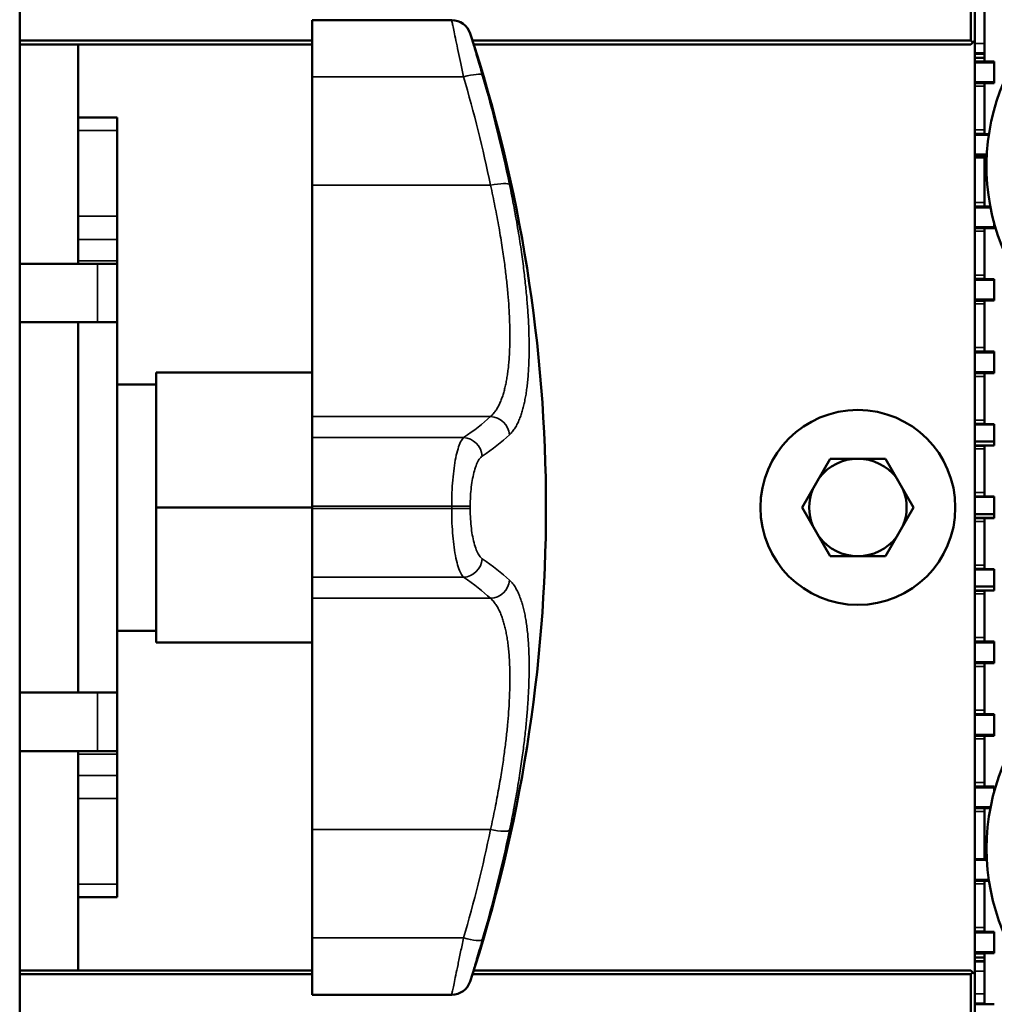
# Model space of a CAD drawing. Header units: millimetres. Extents: x 75 to 4764, y 75 to 3163.
# Tile 57 of 198: x 2330 to 2380, y 998 to 1048. Entities that reach past the tile are written whole.
import ezdxf

# ---------------------------------------------------------------- set-up
doc = ezdxf.new("R2010")
doc.units = ezdxf.units.MM
doc.header["$LTSCALE"] = 15
doc.layers.add('Visible (ISO)', color=7, linetype='Continuous', lineweight=50)
doc.layers.add('Visible Narrow (ISO)', color=7, linetype='Continuous', lineweight=35)

msp = doc.modelspace()

# ---------------------------------------------------------------- linework, layer by layer
at = {"layer": 'Visible (ISO)'}
for p, q in [((2330.475, 1115.633), (2330.475, 930.633)), ((2379.275, 1047.083), (2379.275, 1059.683)), ((2379.475, 1047.083), (2379.475, 1059.683)), ((2379.975, 1046.009), (2379.975, 1048.624)), ((2345.475, 1048.133), (2345.475, 1045.219)), ((2345.475, 1048.133), (2345.475, 1048.133)), ((2352.637, 1048.133), (2345.475, 1048.133)), ((2330.475, 1047.083), (2345.475, 1047.083)), ((2330.475, 1046.883), (2345.475, 1046.883)), ((2333.475, 1043.133), (2333.475, 1046.633)), ((2353.705, 1047.083), (2379.275, 1047.083)), ((2353.769, 1046.883), (2379.275, 1046.883)), ((2379.375, 1046.983), (2379.275, 1047.083)), ((2379.275, 1046.883), (2379.375, 1046.983)), ((2379.475, 1047.083), (2379.375, 1046.983)), ((2379.475, 999.183), (2379.475, 1047.083)), ((2379.475, 1046.435), (2379.975, 1046.435)), ((2379.475, 1046.428), (2379.975, 1046.428)), ((2379.475, 1046.422), (2379.975, 1046.422)), ((2379.475, 1046.415), (2379.975, 1046.415)), ((2379.475, 1046.409), (2379.975, 1046.409)), ((2379.975, 1046.204), (2379.475, 1046.204)), ((2379.475, 1046.015), (2379.975, 1046.015)), ((2379.475, 1046.009), (2380.475, 1046.009)), ((2379.475, 1046.003), (2380.475, 1046.003)), ((2379.475, 1045.997), (2380.475, 1045.997)), ((2379.475, 1045.991), (2380.475, 1045.991)), ((2379.475, 1045.985), (2380.475, 1045.985)), ((2379.475, 1045.979), (2380.475, 1045.979)), ((2379.475, 1045.973), (2380.475, 1045.973)), ((2379.475, 1045.967), (2380.475, 1045.967)), ((2380.475, 1046.003), (2380.475, 1046.009)), ((2380.475, 1045.997), (2380.475, 1046.003)), ((2380.475, 1045.991), (2380.475, 1045.997)), ((2380.475, 1045.985), (2380.475, 1045.991)), ((2380.475, 1045.979), (2380.475, 1045.985)), ((2380.475, 1045.973), (2380.475, 1045.979)), ((2380.475, 1045.967), (2380.475, 1045.973)), ((2380.475, 1045.967), (2380.475, 1045.955)), ((2380.475, 1044.955), (2380.475, 1045.955)), ((2345.475, 1039.664), (2345.475, 1045.219)), ((2379.475, 1044.955), (2380.475, 1044.955)), ((2379.475, 1044.946), (2380.475, 1044.946)), ((2379.475, 1044.94), (2380.475, 1044.94)), ((2379.475, 1044.934), (2380.475, 1044.934)), ((2379.475, 1044.928), (2380.475, 1044.928)), ((2379.475, 1044.922), (2380.475, 1044.922)), ((2379.475, 1044.916), (2380.475, 1044.916)), ((2379.475, 1044.91), (2380.475, 1044.91)), ((2379.475, 1044.904), (2380.475, 1044.904)), ((2379.475, 1044.898), (2379.975, 1044.898)), ((2379.975, 1042.289), (2379.975, 1044.904)), ((2380.475, 1044.946), (2380.475, 1044.955)), ((2380.475, 1044.94), (2380.475, 1044.946)), ((2380.475, 1044.934), (2380.475, 1044.94)), ((2380.475, 1044.928), (2380.475, 1044.934)), ((2380.475, 1044.922), (2380.475, 1044.928)), ((2380.475, 1044.916), (2380.475, 1044.922)), ((2380.475, 1044.91), (2380.475, 1044.916)), ((2380.475, 1044.904), (2380.475, 1044.91)), ((2333.475, 1043.133), (2333.475, 1042.464)), ((2333.475, 1043.133), (2335.475, 1043.133)), ((2335.475, 1042.464), (2335.475, 1043.133)), ((2333.475, 1038.07), (2333.475, 1042.464)), ((2335.475, 1038.07), (2335.475, 1042.464)), ((2379.475, 1042.295), (2379.975, 1042.295)), ((2379.475, 1042.289), (2380.2, 1042.289)), ((2379.475, 1042.283), (2380.2, 1042.283)), ((2379.475, 1042.277), (2380.199, 1042.277)), ((2379.475, 1042.271), (2380.198, 1042.271)), ((2379.475, 1042.265), (2380.197, 1042.265)), ((2379.475, 1042.259), (2380.196, 1042.259)), ((2379.475, 1042.253), (2380.195, 1042.253)), ((2379.475, 1042.247), (2380.194, 1042.247)), ((2379.475, 1041.235), (2380.092, 1041.235)), ((2379.475, 1041.226), (2380.091, 1041.226)), ((2379.475, 1041.22), (2380.091, 1041.22)), ((2379.475, 1041.214), (2380.09, 1041.214)), ((2379.475, 1041.208), (2380.09, 1041.208)), ((2379.475, 1041.202), (2380.09, 1041.202)), ((2379.475, 1041.196), (2380.09, 1041.196)), ((2379.475, 1041.19), (2380.089, 1041.19)), ((2379.475, 1041.184), (2380.089, 1041.184)), ((2379.475, 1041.178), (2379.975, 1041.178)), ((2379.975, 1038.569), (2379.975, 1041.184)), ((2345.475, 1027.797), (2345.475, 1039.664)), ((2379.475, 1038.575), (2379.975, 1038.575)), ((2379.475, 1038.569), (2380.271, 1038.569)), ((2379.475, 1038.563), (2380.272, 1038.563)), ((2379.475, 1038.557), (2380.273, 1038.557)), ((2379.475, 1038.551), (2380.274, 1038.551)), ((2379.475, 1038.545), (2380.275, 1038.545)), ((2379.475, 1038.539), (2380.276, 1038.539)), ((2379.475, 1038.533), (2380.277, 1038.533)), ((2379.475, 1038.527), (2380.279, 1038.527)), ((2333.475, 1036.884), (2333.475, 1038.07)), ((2335.475, 1038.07), (2335.475, 1036.884)), ((2379.475, 1037.515), (2380.475, 1037.515)), ((2379.475, 1037.506), (2380.475, 1037.506)), ((2380.475, 1037.515), (2380.475, 1037.694)), ((2380.475, 1037.506), (2380.475, 1037.515)), ((2380.475, 1037.5), (2380.475, 1037.506)), ((2379.475, 1037.5), (2380.475, 1037.5)), ((2379.475, 1037.494), (2380.475, 1037.494)), ((2379.475, 1037.488), (2380.475, 1037.488)), ((2379.475, 1037.482), (2380.475, 1037.482)), ((2379.475, 1037.476), (2380.475, 1037.476)), ((2379.475, 1037.47), (2380.475, 1037.47)), ((2379.475, 1037.464), (2380.475, 1037.464)), ((2379.475, 1037.458), (2379.975, 1037.458)), ((2379.975, 1034.849), (2379.975, 1037.464)), ((2380.475, 1037.494), (2380.475, 1037.5)), ((2380.475, 1037.488), (2380.475, 1037.494)), ((2380.475, 1037.482), (2380.475, 1037.488)), ((2380.475, 1037.476), (2380.475, 1037.482)), ((2380.475, 1037.47), (2380.475, 1037.476)), ((2380.475, 1037.464), (2380.475, 1037.47)), ((2333.475, 1036.884), (2333.475, 1035.785)), ((2335.475, 1036.884), (2335.475, 1035.785)), ((2330.475, 1035.633), (2334.475, 1035.633)), ((2333.475, 1035.633), (2333.475, 1035.785)), ((2335.475, 1035.633), (2334.475, 1035.633)), ((2335.475, 1035.785), (2335.475, 1035.633)), ((2335.475, 1035.633), (2335.475, 1032.633)), ((2379.475, 1034.855), (2379.975, 1034.855)), ((2379.475, 1034.849), (2380.475, 1034.849)), ((2379.475, 1034.843), (2380.475, 1034.843)), ((2379.475, 1034.837), (2380.475, 1034.837)), ((2379.475, 1034.831), (2380.475, 1034.831)), ((2379.475, 1034.825), (2380.475, 1034.825)), ((2379.475, 1034.819), (2380.475, 1034.819)), ((2379.475, 1034.813), (2380.475, 1034.813)), ((2379.475, 1034.807), (2380.475, 1034.807)), ((2380.475, 1034.843), (2380.475, 1034.849)), ((2380.475, 1034.837), (2380.475, 1034.843)), ((2380.475, 1034.831), (2380.475, 1034.837)), ((2380.475, 1034.825), (2380.475, 1034.831)), ((2380.475, 1034.819), (2380.475, 1034.825)), ((2380.475, 1034.813), (2380.475, 1034.819)), ((2380.475, 1034.807), (2380.475, 1034.813)), ((2380.475, 1034.807), (2380.475, 1034.795)), ((2380.475, 1033.795), (2380.475, 1034.795)), ((2379.475, 1033.795), (2380.475, 1033.795)), ((2379.475, 1033.786), (2380.475, 1033.786)), ((2379.475, 1033.78), (2380.475, 1033.78)), ((2379.475, 1033.774), (2380.475, 1033.774)), ((2379.475, 1033.768), (2380.475, 1033.768)), ((2379.475, 1033.762), (2380.475, 1033.762)), ((2379.475, 1033.756), (2380.475, 1033.756)), ((2379.475, 1033.75), (2380.475, 1033.75)), ((2379.475, 1033.744), (2380.475, 1033.744)), ((2379.475, 1033.738), (2379.975, 1033.738)), ((2379.975, 1031.129), (2379.975, 1033.744)), ((2380.475, 1033.786), (2380.475, 1033.795)), ((2380.475, 1033.78), (2380.475, 1033.786)), ((2380.475, 1033.774), (2380.475, 1033.78)), ((2380.475, 1033.768), (2380.475, 1033.774)), ((2380.475, 1033.762), (2380.475, 1033.768)), ((2380.475, 1033.756), (2380.475, 1033.762)), ((2380.475, 1033.75), (2380.475, 1033.756)), ((2380.475, 1033.744), (2380.475, 1033.75)), ((2330.475, 1032.633), (2334.475, 1032.633)), ((2333.475, 1032.633), (2333.475, 1013.633)), ((2333.475, 1013.633), (2333.475, 1032.633)), ((2334.475, 1032.633), (2335.475, 1032.633)), ((2335.475, 1032.633), (2335.475, 1013.633)), ((2379.475, 1031.135), (2379.975, 1031.135)), ((2379.475, 1031.129), (2380.475, 1031.129)), ((2379.475, 1031.123), (2380.475, 1031.123)), ((2379.475, 1031.117), (2380.475, 1031.117)), ((2379.475, 1031.111), (2380.475, 1031.111)), ((2379.475, 1031.105), (2380.475, 1031.105)), ((2379.475, 1031.099), (2380.475, 1031.099)), ((2379.475, 1031.093), (2380.475, 1031.093)), ((2379.475, 1031.087), (2380.475, 1031.087)), ((2380.475, 1031.123), (2380.475, 1031.129)), ((2380.475, 1031.117), (2380.475, 1031.123)), ((2380.475, 1031.111), (2380.475, 1031.117)), ((2380.475, 1031.105), (2380.475, 1031.111)), ((2380.475, 1031.099), (2380.475, 1031.105)), ((2380.475, 1031.093), (2380.475, 1031.099)), ((2380.475, 1031.087), (2380.475, 1031.093)), ((2380.475, 1031.087), (2380.475, 1031.075)), ((2380.475, 1030.075), (2380.475, 1031.075)), ((2345.475, 1030.062), (2337.475, 1030.062)), ((2337.475, 1023.133), (2337.475, 1030.062)), ((2379.475, 1030.075), (2380.475, 1030.075)), ((2379.475, 1030.066), (2380.475, 1030.066)), ((2379.475, 1030.06), (2380.475, 1030.06)), ((2379.475, 1030.054), (2380.475, 1030.054)), ((2379.475, 1030.048), (2380.475, 1030.048)), ((2379.475, 1030.042), (2380.475, 1030.042)), ((2379.475, 1030.036), (2380.475, 1030.036)), ((2379.475, 1030.03), (2380.475, 1030.03)), ((2379.475, 1030.024), (2380.475, 1030.024)), ((2379.475, 1030.018), (2379.975, 1030.018)), ((2379.975, 1027.409), (2379.975, 1030.024)), ((2380.475, 1030.066), (2380.475, 1030.075)), ((2380.475, 1030.06), (2380.475, 1030.066)), ((2380.475, 1030.054), (2380.475, 1030.06)), ((2380.475, 1030.048), (2380.475, 1030.054)), ((2380.475, 1030.042), (2380.475, 1030.048)), ((2380.475, 1030.036), (2380.475, 1030.042)), ((2380.475, 1030.03), (2380.475, 1030.036)), ((2380.475, 1030.024), (2380.475, 1030.03)), ((2337.475, 1029.437), (2335.475, 1029.437)), ((2345.475, 1026.718), (2345.475, 1027.797)), ((2379.475, 1027.415), (2379.975, 1027.415)), ((2379.475, 1027.409), (2380.475, 1027.409)), ((2379.475, 1027.403), (2380.475, 1027.403)), ((2380.475, 1027.403), (2380.475, 1027.409)), ((2380.475, 1027.396), (2380.475, 1027.403)), ((2379.475, 1027.396), (2380.475, 1027.396)), ((2380.475, 1026.512), (2380.475, 1027.396)), ((2345.475, 1026.718), (2345.475, 1023.193)), ((2379.475, 1026.512), (2380.475, 1026.512)), ((2380.475, 1026.512), (2380.475, 1026.492)), ((2380.475, 1026.492), (2380.475, 1026.331)), ((2379.475, 1026.31), (2380.475, 1026.31)), ((2379.475, 1026.304), (2380.475, 1026.304)), ((2379.475, 1026.298), (2379.975, 1026.298)), ((2379.975, 1023.689), (2379.975, 1026.304)), ((2380.475, 1026.31), (2380.475, 1026.331)), ((2380.475, 1026.304), (2380.475, 1026.31)), ((2370.615, 1023.133), (2372.058, 1025.633)), ((2372.058, 1025.633), (2374.892, 1025.633)), ((2374.892, 1025.633), (2376.335, 1023.133)), ((2379.475, 1023.695), (2379.975, 1023.695)), ((2379.475, 1023.689), (2380.475, 1023.689)), ((2379.475, 1023.683), (2380.475, 1023.683)), ((2379.475, 1023.676), (2380.475, 1023.676)), ((2380.475, 1023.683), (2380.475, 1023.689)), ((2380.475, 1023.676), (2380.475, 1023.683)), ((2380.475, 1022.792), (2380.475, 1023.676)), ((2345.475, 1023.133), (2337.475, 1023.133)), ((2337.475, 1016.205), (2337.475, 1023.133)), ((2345.475, 1023.193), (2345.475, 1023.074)), ((2345.475, 1023.074), (2345.475, 1019.548)), ((2372.058, 1020.633), (2370.615, 1023.133)), ((2376.335, 1023.133), (2374.892, 1020.633)), ((2379.475, 1022.792), (2380.475, 1022.792)), ((2379.475, 1022.59), (2380.475, 1022.59)), ((2379.475, 1022.584), (2380.475, 1022.584)), ((2379.475, 1022.578), (2379.975, 1022.578)), ((2379.975, 1019.969), (2379.975, 1022.584)), ((2380.475, 1022.792), (2380.475, 1022.772)), ((2380.475, 1022.772), (2380.475, 1022.611)), ((2380.475, 1022.59), (2380.475, 1022.611)), ((2380.475, 1022.584), (2380.475, 1022.59)), ((2372.058, 1020.633), (2374.892, 1020.633)), ((2379.475, 1019.975), (2379.975, 1019.975)), ((2379.475, 1019.969), (2380.475, 1019.969)), ((2379.475, 1019.963), (2380.475, 1019.963)), ((2379.475, 1019.956), (2380.475, 1019.956)), ((2380.475, 1019.963), (2380.475, 1019.969)), ((2380.475, 1019.956), (2380.475, 1019.963)), ((2380.475, 1019.072), (2380.475, 1019.956)), ((2345.475, 1018.47), (2345.475, 1019.548)), ((2379.475, 1019.072), (2380.475, 1019.072)), ((2379.475, 1018.87), (2380.475, 1018.87)), ((2379.475, 1018.864), (2380.475, 1018.864)), ((2379.475, 1018.858), (2379.975, 1018.858)), ((2379.975, 1016.249), (2379.975, 1018.864)), ((2380.475, 1019.072), (2380.475, 1019.052)), ((2380.475, 1019.052), (2380.475, 1018.891)), ((2380.475, 1018.87), (2380.475, 1018.891)), ((2380.475, 1018.864), (2380.475, 1018.87)), ((2345.475, 1006.603), (2345.475, 1018.47)), ((2337.475, 1016.803), (2335.475, 1016.803)), ((2345.475, 1016.205), (2337.475, 1016.205)), ((2379.475, 1016.255), (2379.975, 1016.255)), ((2379.475, 1016.249), (2380.475, 1016.249)), ((2379.475, 1016.243), (2380.475, 1016.243)), ((2379.475, 1016.237), (2380.475, 1016.237)), ((2379.475, 1016.231), (2380.475, 1016.231)), ((2379.475, 1016.225), (2380.475, 1016.225)), ((2379.475, 1016.219), (2380.475, 1016.219)), ((2379.475, 1016.213), (2380.475, 1016.213)), ((2379.475, 1016.207), (2380.475, 1016.207)), ((2380.475, 1016.243), (2380.475, 1016.249)), ((2380.475, 1016.237), (2380.475, 1016.243)), ((2380.475, 1016.231), (2380.475, 1016.237)), ((2380.475, 1016.225), (2380.475, 1016.231)), ((2380.475, 1016.219), (2380.475, 1016.225)), ((2380.475, 1016.213), (2380.475, 1016.219)), ((2380.475, 1016.207), (2380.475, 1016.213)), ((2380.475, 1016.207), (2380.475, 1016.195)), ((2380.475, 1015.195), (2380.475, 1016.195)), ((2379.475, 1015.195), (2380.475, 1015.195)), ((2379.475, 1015.186), (2380.475, 1015.186)), ((2379.475, 1015.18), (2380.475, 1015.18)), ((2379.475, 1015.174), (2380.475, 1015.174)), ((2379.475, 1015.168), (2380.475, 1015.168)), ((2379.475, 1015.162), (2380.475, 1015.162)), ((2379.475, 1015.156), (2380.475, 1015.156)), ((2379.475, 1015.15), (2380.475, 1015.15)), ((2379.475, 1015.144), (2380.475, 1015.144)), ((2379.475, 1015.138), (2379.975, 1015.138)), ((2379.975, 1012.529), (2379.975, 1015.144)), ((2380.475, 1015.186), (2380.475, 1015.195)), ((2380.475, 1015.18), (2380.475, 1015.186)), ((2380.475, 1015.174), (2380.475, 1015.18)), ((2380.475, 1015.168), (2380.475, 1015.174)), ((2380.475, 1015.162), (2380.475, 1015.168)), ((2380.475, 1015.156), (2380.475, 1015.162)), ((2380.475, 1015.15), (2380.475, 1015.156)), ((2380.475, 1015.144), (2380.475, 1015.15)), ((2330.475, 1013.633), (2334.475, 1013.633)), ((2335.475, 1013.633), (2334.475, 1013.633)), ((2335.475, 1013.633), (2335.475, 1010.633)), ((2379.475, 1012.535), (2379.975, 1012.535)), ((2379.475, 1012.529), (2380.475, 1012.529)), ((2379.475, 1012.523), (2380.475, 1012.523)), ((2379.475, 1012.517), (2380.475, 1012.517)), ((2379.475, 1012.511), (2380.475, 1012.511)), ((2379.475, 1012.505), (2380.475, 1012.505)), ((2379.475, 1012.499), (2380.475, 1012.499)), ((2379.475, 1012.493), (2380.475, 1012.493)), ((2379.475, 1012.487), (2380.475, 1012.487)), ((2380.475, 1012.523), (2380.475, 1012.529)), ((2380.475, 1012.517), (2380.475, 1012.523)), ((2380.475, 1012.511), (2380.475, 1012.517)), ((2380.475, 1012.505), (2380.475, 1012.511)), ((2380.475, 1012.499), (2380.475, 1012.505)), ((2380.475, 1012.493), (2380.475, 1012.499)), ((2380.475, 1012.487), (2380.475, 1012.493)), ((2380.475, 1012.487), (2380.475, 1012.475)), ((2380.475, 1011.475), (2380.475, 1012.475)), ((2379.475, 1011.475), (2380.475, 1011.475)), ((2379.475, 1011.466), (2380.475, 1011.466)), ((2379.475, 1011.46), (2380.475, 1011.46)), ((2379.475, 1011.454), (2380.475, 1011.454)), ((2379.475, 1011.448), (2380.475, 1011.448)), ((2379.475, 1011.442), (2380.475, 1011.442)), ((2379.475, 1011.436), (2380.475, 1011.436)), ((2379.475, 1011.43), (2380.475, 1011.43)), ((2379.475, 1011.424), (2380.475, 1011.424)), ((2379.475, 1011.418), (2379.975, 1011.418)), ((2379.975, 1008.809), (2379.975, 1011.424)), ((2380.475, 1011.466), (2380.475, 1011.475)), ((2380.475, 1011.46), (2380.475, 1011.466)), ((2380.475, 1011.454), (2380.475, 1011.46)), ((2380.475, 1011.448), (2380.475, 1011.454)), ((2380.475, 1011.442), (2380.475, 1011.448)), ((2380.475, 1011.436), (2380.475, 1011.442)), ((2380.475, 1011.43), (2380.475, 1011.436)), ((2380.475, 1011.424), (2380.475, 1011.43)), ((2334.475, 1010.633), (2330.475, 1010.633)), ((2333.475, 1010.482), (2333.475, 1010.633)), ((2333.475, 1010.482), (2333.475, 1009.383)), ((2334.475, 1010.633), (2335.475, 1010.633)), ((2335.475, 1010.633), (2335.475, 1010.482)), ((2335.475, 1010.482), (2335.475, 1009.383)), ((2333.475, 1008.197), (2333.475, 1009.383)), ((2335.475, 1009.383), (2335.475, 1008.197)), ((2379.475, 1008.815), (2379.975, 1008.815)), ((2379.475, 1008.809), (2380.475, 1008.809)), ((2379.475, 1008.803), (2380.475, 1008.803)), ((2379.475, 1008.797), (2380.475, 1008.797)), ((2379.475, 1008.791), (2380.475, 1008.791)), ((2379.475, 1008.785), (2380.475, 1008.785)), ((2379.475, 1008.779), (2380.475, 1008.779)), ((2379.475, 1008.773), (2380.475, 1008.773)), ((2379.475, 1008.767), (2380.475, 1008.767)), ((2380.475, 1008.803), (2380.475, 1008.809)), ((2380.475, 1008.797), (2380.475, 1008.803)), ((2380.475, 1008.791), (2380.475, 1008.797)), ((2380.475, 1008.785), (2380.475, 1008.791)), ((2380.475, 1008.779), (2380.475, 1008.785)), ((2380.475, 1008.773), (2380.475, 1008.779)), ((2380.475, 1008.767), (2380.475, 1008.773)), ((2380.475, 1008.767), (2380.475, 1008.755)), ((2380.475, 1008.573), (2380.475, 1008.755)), ((2333.475, 1003.803), (2333.475, 1008.197)), ((2335.475, 1003.803), (2335.475, 1008.197)), ((2379.475, 1007.755), (2380.282, 1007.755)), ((2379.475, 1007.746), (2380.28, 1007.746)), ((2379.475, 1007.74), (2380.279, 1007.74)), ((2379.475, 1007.734), (2380.278, 1007.734)), ((2379.475, 1007.728), (2380.276, 1007.728)), ((2379.475, 1007.722), (2380.275, 1007.722)), ((2379.475, 1007.716), (2380.274, 1007.716)), ((2379.475, 1007.71), (2380.273, 1007.71)), ((2379.475, 1007.704), (2380.272, 1007.704)), ((2379.975, 1005.089), (2379.975, 1007.704)), ((2379.475, 1007.698), (2379.975, 1007.698)), ((2345.475, 1001.048), (2345.475, 1006.603)), ((2379.475, 1005.095), (2379.975, 1005.095)), ((2379.475, 1005.089), (2380.089, 1005.089)), ((2379.475, 1005.083), (2380.089, 1005.083)), ((2379.475, 1005.077), (2380.089, 1005.077)), ((2379.475, 1005.071), (2380.089, 1005.071)), ((2379.475, 1005.065), (2380.09, 1005.065)), ((2379.475, 1005.059), (2380.09, 1005.059)), ((2379.475, 1005.053), (2380.09, 1005.053)), ((2379.475, 1005.047), (2380.091, 1005.047)), ((2333.475, 1003.803), (2333.475, 1003.133)), ((2335.475, 1003.133), (2335.475, 1003.803)), ((2379.475, 1004.035), (2380.192, 1004.035)), ((2379.475, 1004.026), (2380.193, 1004.026)), ((2379.475, 1004.02), (2380.194, 1004.02)), ((2379.475, 1004.014), (2380.195, 1004.014)), ((2379.475, 1004.008), (2380.196, 1004.008)), ((2379.475, 1004.002), (2380.197, 1004.002)), ((2379.475, 1003.996), (2380.198, 1003.996)), ((2379.475, 1003.99), (2380.199, 1003.99)), ((2379.475, 1003.984), (2380.199, 1003.984)), ((2379.475, 1003.978), (2379.975, 1003.978)), ((2379.975, 1001.369), (2379.975, 1003.984)), ((2335.475, 1003.133), (2333.475, 1003.133)), ((2333.475, 999.633), (2333.475, 1003.133)), ((2379.475, 1001.375), (2379.975, 1001.375)), ((2379.475, 1001.369), (2380.475, 1001.369)), ((2379.475, 1001.363), (2380.475, 1001.363)), ((2379.475, 1001.357), (2380.475, 1001.357)), ((2379.475, 1001.351), (2380.475, 1001.351)), ((2379.475, 1001.345), (2380.475, 1001.345)), ((2379.475, 1001.339), (2380.475, 1001.339)), ((2379.475, 1001.333), (2380.475, 1001.333)), ((2379.475, 1001.327), (2380.475, 1001.327)), ((2380.475, 1001.363), (2380.475, 1001.369)), ((2380.475, 1001.357), (2380.475, 1001.363)), ((2380.475, 1001.351), (2380.475, 1001.357)), ((2380.475, 1001.345), (2380.475, 1001.351)), ((2380.475, 1001.339), (2380.475, 1001.345)), ((2380.475, 1001.333), (2380.475, 1001.339)), ((2380.475, 1001.327), (2380.475, 1001.333)), ((2380.475, 1001.327), (2380.475, 1001.315)), ((2380.475, 1000.315), (2380.475, 1001.315)), ((2345.475, 1001.048), (2345.475, 998.134)), ((2379.475, 1000.315), (2380.475, 1000.315)), ((2379.475, 1000.306), (2380.475, 1000.306)), ((2379.475, 1000.3), (2380.475, 1000.3)), ((2379.475, 1000.294), (2380.475, 1000.294)), ((2379.475, 1000.288), (2380.475, 1000.288)), ((2379.475, 1000.282), (2380.475, 1000.282)), ((2379.475, 1000.276), (2380.475, 1000.276)), ((2379.475, 1000.27), (2380.475, 1000.27)), ((2379.475, 1000.264), (2380.475, 1000.264)), ((2379.475, 1000.258), (2379.975, 1000.258)), ((2379.975, 997.649), (2379.975, 1000.264)), ((2380.475, 1000.306), (2380.475, 1000.315)), ((2380.475, 1000.3), (2380.475, 1000.306)), ((2380.475, 1000.294), (2380.475, 1000.3)), ((2380.475, 1000.288), (2380.475, 1000.294)), ((2380.475, 1000.282), (2380.475, 1000.288)), ((2380.475, 1000.276), (2380.475, 1000.282)), ((2380.475, 1000.27), (2380.475, 1000.276)), ((2380.475, 1000.264), (2380.475, 1000.27)), ((2379.475, 1000.044), (2379.975, 1000.044)), ((2379.975, 999.858), (2379.475, 999.858)), ((2379.975, 999.852), (2379.475, 999.852)), ((2379.975, 999.845), (2379.475, 999.845)), ((2379.975, 999.839), (2379.475, 999.839)), ((2379.975, 999.832), (2379.475, 999.832)), ((2345.475, 999.383), (2330.475, 999.383)), ((2345.475, 999.183), (2330.475, 999.183)), ((2379.275, 999.183), (2353.705, 999.183)), ((2379.275, 999.383), (2353.769, 999.383)), ((2379.275, 999.383), (2379.375, 999.283)), ((2379.275, 999.183), (2379.375, 999.283)), ((2379.275, 986.583), (2379.275, 999.183)), ((2379.375, 999.283), (2379.475, 999.183)), ((2379.475, 986.583), (2379.475, 999.183)), ((2345.475, 998.134), (2345.475, 998.133)), ((2352.637, 998.133), (2345.475, 998.133)), ((2379.475, 997.691), (2379.975, 997.691)), ((2379.475, 997.685), (2379.975, 997.685)), ((2379.475, 997.679), (2379.975, 997.679)), ((2379.475, 997.673), (2379.975, 997.673)), ((2379.475, 997.667), (2379.975, 997.667)), ((2379.475, 997.661), (2379.975, 997.661)), ((2379.475, 997.655), (2379.975, 997.655)), ((2379.475, 997.649), (2380.475, 997.649)), ((2380.475, 997.643), (2380.475, 997.649))]:
    msp.add_line(p, q, dxfattribs=at)
msp.add_circle((2373.475, 1023.133), 5, dxfattribs=at)
for centre, radius, start, end in [((2391.075, 1040.633), 11, 93.9096, 86.0904), ((2352.637, 1047.133), 1, 18.1735, 90), ((2279.526, 1023.133), 77.949, 341.82648, 18.17352), ((2329.475, 1046.633), 4, 0, 3.5833), ((2373.475, 1023.133), 2.5, 90, 142.1938), ((2373.475, 1023.133), 2.5, 37.8062, 90), ((2373.475, 1023.133), 2.5, 157.8062, 202.1938), ((2373.475, 1023.133), 2.5, 337.8062, 22.1938), ((2373.475, 1023.133), 2.5, 217.8062, 270), ((2373.475, 1023.133), 2.5, 270, 322.1938), ((2391.075, 1005.633), 11, 3.9096, 356.0904), ((2329.475, 999.633), 4, 356.4167, 0), ((2352.637, 999.133), 1, 270, 341.8265)]:
    msp.add_arc(centre, radius, start, end, dxfattribs=at)
at = {"layer": 'Visible Narrow (ISO)'}
for p, q in [((2345.475, 1048.133), (2352.637, 1048.133)), ((2352.637, 1048.133), (2352.637, 1048.133)), ((2353.587, 1047.445), (2353.587, 1047.445)), ((2379.975, 1046.926), (2379.475, 1046.926)), ((2379.975, 1046.385), (2379.475, 1046.385)), ((2379.975, 1046.209), (2379.475, 1046.209)), ((2380.475, 1045.967), (2379.475, 1045.967)), ((2380.475, 1045.955), (2379.475, 1045.955)), ((2345.475, 1045.219), (2353.248, 1045.219)), ((2379.975, 1044.752), (2379.475, 1044.752)), ((2333.475, 1042.464), (2335.475, 1042.464)), ((2379.475, 1042.509), (2379.975, 1042.509)), ((2380.194, 1042.247), (2379.475, 1042.247)), ((2380.192, 1042.235), (2379.475, 1042.235)), ((2379.975, 1041.076), (2379.475, 1041.076)), ((2354.63, 1039.664), (2345.475, 1039.664)), ((2379.475, 1038.777), (2379.975, 1038.777)), ((2380.279, 1038.527), (2379.475, 1038.527)), ((2380.281, 1038.515), (2379.475, 1038.515)), ((2335.475, 1038.07), (2333.475, 1038.07)), ((2379.975, 1037.298), (2379.475, 1037.298)), ((2335.475, 1036.884), (2333.475, 1036.884)), ((2333.475, 1035.785), (2335.475, 1035.785)), ((2334.475, 1035.633), (2334.475, 1032.633)), ((2379.475, 1035.057), (2379.975, 1035.057)), ((2380.475, 1034.807), (2379.475, 1034.807)), ((2380.475, 1034.795), (2379.475, 1034.795)), ((2379.975, 1033.578), (2379.475, 1033.578)), ((2379.475, 1031.337), (2379.975, 1031.337)), ((2380.475, 1031.087), (2379.475, 1031.087)), ((2380.475, 1031.075), (2379.475, 1031.075)), ((2379.975, 1029.858), (2379.475, 1029.858)), ((2354.63, 1027.797), (2345.475, 1027.797)), ((2379.475, 1027.617), (2379.975, 1027.617)), ((2353.248, 1026.718), (2345.475, 1026.718)), ((2380.475, 1026.492), (2379.475, 1026.492)), ((2380.475, 1026.331), (2379.475, 1026.331)), ((2379.975, 1026.138), (2379.475, 1026.138)), ((2379.475, 1023.897), (2379.975, 1023.897)), ((2352.637, 1023.193), (2345.475, 1023.193)), ((2345.475, 1023.074), (2352.637, 1023.074)), ((2352.637, 1023.193), (2352.637, 1023.074)), ((2353.587, 1023.191), (2353.587, 1023.076)), ((2380.475, 1022.772), (2379.475, 1022.772)), ((2380.475, 1022.611), (2379.475, 1022.611)), ((2379.975, 1022.418), (2379.475, 1022.418)), ((2379.475, 1020.177), (2379.975, 1020.177)), ((2345.475, 1019.548), (2353.248, 1019.548)), ((2380.475, 1019.052), (2379.475, 1019.052)), ((2380.475, 1018.891), (2379.475, 1018.891)), ((2354.63, 1018.47), (2345.475, 1018.47)), ((2379.975, 1018.698), (2379.475, 1018.698)), ((2379.475, 1016.457), (2379.975, 1016.457)), ((2380.475, 1016.207), (2379.475, 1016.207)), ((2380.475, 1016.195), (2379.475, 1016.195)), ((2379.975, 1014.978), (2379.475, 1014.978)), ((2334.475, 1013.633), (2334.475, 1010.633)), ((2379.475, 1012.737), (2379.975, 1012.737)), ((2380.475, 1012.487), (2379.475, 1012.487)), ((2380.475, 1012.475), (2379.475, 1012.475)), ((2379.975, 1011.258), (2379.475, 1011.258)), ((2335.475, 1010.482), (2333.475, 1010.482)), ((2333.475, 1009.383), (2335.475, 1009.383)), ((2379.475, 1009.017), (2379.975, 1009.017)), ((2380.475, 1008.767), (2379.475, 1008.767)), ((2380.475, 1008.755), (2379.475, 1008.755)), ((2333.475, 1008.197), (2335.475, 1008.197)), ((2379.975, 1007.538), (2379.475, 1007.538)), ((2354.63, 1006.603), (2345.475, 1006.603)), ((2380.091, 1005.047), (2379.475, 1005.047)), ((2380.091, 1005.035), (2379.475, 1005.035)), ((2335.475, 1003.803), (2333.475, 1003.803)), ((2379.975, 1003.831), (2379.475, 1003.831)), ((2379.475, 1001.589), (2379.975, 1001.589)), ((2380.475, 1001.327), (2379.475, 1001.327)), ((2380.475, 1001.315), (2379.475, 1001.315)), ((2353.248, 1001.048), (2345.475, 1001.048)), ((2379.975, 999.882), (2379.475, 999.882)), ((2379.475, 999.341), (2379.975, 999.341)), ((2353.587, 998.822), (2353.587, 998.822)), ((2352.637, 998.134), (2345.475, 998.134)), ((2352.637, 998.134), (2352.637, 998.133)), ((2379.975, 998.178), (2379.475, 998.178))]:
    msp.add_line(p, q, dxfattribs=at)
for centre, major_axis, ratio, start_param, end_param in [((2352.637, 1047.133), (1, 0), 0.999997, 0.317188, 1.570796), ((2353.248, 1045.029), (0.96, 0.279), 0.183239, 0.034421, 1.51768), ((2279.526, 1024.606), (76.654, 0), 0.981682, 0.20147, 0.277482), ((2279.526, 1024.432), (77.65, 0), 0.981682, 0.20147, 0.277482), ((2354.63, 1039.473), (0.979, 0.204), 0.186673, 0.048719, 1.531978), ((2279.526, 1030.719), (76.654, 0), 0.190527, 6.005703, 6.081715), ((2354.63, 1026.815), (0.682, -0.731), 0.961826, 0.888224, 2.371483), ((2353.248, 1025.737), (0.556, -0.831), 0.944131, 1.041926, 2.525186), ((2279.526, 1029.823), (77.65, 0), 0.190527, 6.005703, 6.081715), ((2352.637, 1023.191), (1, 0), 0.00238, 0.317189, 1.570796), ((2352.637, 1023.076), (1, 0), 0.00238, 4.712389, 5.965997), ((2353.248, 1020.53), (0.556, 0.831), 0.944131, 3.758, 5.241259), ((2279.526, 1016.444), (77.65, 0), 0.190527, 0.20147, 0.277482), ((2279.526, 1015.548), (76.654, 0), 0.190527, 0.20147, 0.277482), ((2354.63, 1019.452), (0.682, 0.731), 0.961826, 3.911702, 5.394961), ((2279.526, 1021.661), (76.654, 0), 0.981682, 6.005703, 6.081715), ((2279.526, 1021.835), (77.65, 0), 0.981682, 6.005703, 6.081715), ((2354.63, 1006.794), (0.979, -0.204), 0.186673, 4.751207, 6.234466), ((2353.248, 1001.238), (0.96, -0.279), 0.183239, 4.765505, 6.248764), ((2352.637, 999.134), (1, 0), 0.999997, 4.712389, 5.965998)]:
    msp.add_ellipse(centre, major_axis=major_axis, ratio=ratio, start_param=start_param, end_param=end_param, dxfattribs=at)
for points, knots in [([(2353.248, 1045.219), (2353.199, 1045.456), (2353.15, 1045.687), (2353.105, 1045.905), (2353.059, 1046.122), (2353.016, 1046.327), (2352.975, 1046.524), (2352.933, 1046.721), (2352.894, 1046.909), (2352.858, 1047.079), (2352.822, 1047.25), (2352.79, 1047.402), (2352.763, 1047.53), (2352.736, 1047.658), (2352.714, 1047.762), (2352.696, 1047.849), (2352.678, 1047.936), (2352.663, 1048.005), (2352.653, 1048.054), (2352.643, 1048.104), (2352.637, 1048.133), (2352.637, 1048.133)], [0, 0, 0, 0, 0.1428571, 0.1428571, 0.1428571, 0.2857143, 0.2857143, 0.2857143, 0.4285714, 0.4285714, 0.4285714, 0.5714286, 0.5714286, 0.5714286, 0.7142857, 0.7142857, 0.7142857, 0.8571429, 0.8571429, 0.8571429, 1, 1, 1, 1]), ([(2354.206, 1045.313), (2354.156, 1045.489), (2354.107, 1045.656), (2354.061, 1045.815), (2354.015, 1045.974), (2353.971, 1046.124), (2353.929, 1046.268), (2353.887, 1046.412), (2353.847, 1046.55), (2353.811, 1046.674), (2353.775, 1046.799), (2353.742, 1046.91), (2353.715, 1047.004), (2353.688, 1047.097), (2353.665, 1047.174), (2353.647, 1047.237), (2353.628, 1047.301), (2353.614, 1047.352), (2353.603, 1047.388), (2353.593, 1047.423), (2353.587, 1047.445), (2353.587, 1047.445)], [0, 0, 0, 0, 0.1428571, 0.1428571, 0.1428571, 0.2857143, 0.2857143, 0.2857143, 0.4285714, 0.4285714, 0.4285714, 0.5714286, 0.5714286, 0.5714286, 0.7142857, 0.7142857, 0.7142857, 0.8571429, 0.8571429, 0.8571429, 1, 1, 1, 1]), ([(2354.63, 1027.797), (2354.685, 1027.845), (2354.736, 1027.897), (2354.783, 1027.953), (2354.83, 1028.009), (2354.874, 1028.068), (2354.915, 1028.13), (2354.956, 1028.193), (2354.995, 1028.259), (2355.031, 1028.328), (2355.068, 1028.396), (2355.101, 1028.467), (2355.132, 1028.539), (2355.163, 1028.611), (2355.191, 1028.683), (2355.217, 1028.756), (2355.243, 1028.829), (2355.268, 1028.903), (2355.29, 1028.978), (2355.313, 1029.054), (2355.334, 1029.132), (2355.355, 1029.212), (2355.375, 1029.292), (2355.394, 1029.375), (2355.412, 1029.461), (2355.43, 1029.547), (2355.447, 1029.636), (2355.463, 1029.728), (2355.479, 1029.819), (2355.493, 1029.913), (2355.507, 1030.01), (2355.52, 1030.106), (2355.532, 1030.204), (2355.544, 1030.306), (2355.555, 1030.408), (2355.565, 1030.512), (2355.574, 1030.622), (2355.583, 1030.732), (2355.591, 1030.848), (2355.598, 1030.97), (2355.605, 1031.093), (2355.61, 1031.223), (2355.615, 1031.357), (2355.619, 1031.492), (2355.621, 1031.631), (2355.623, 1031.777), (2355.624, 1031.922), (2355.623, 1032.074), (2355.62, 1032.24), (2355.618, 1032.406), (2355.613, 1032.587), (2355.605, 1032.781), (2355.598, 1032.976), (2355.587, 1033.185), (2355.573, 1033.405), (2355.559, 1033.625), (2355.541, 1033.855), (2355.521, 1034.09), (2355.5, 1034.325), (2355.477, 1034.564), (2355.45, 1034.812), (2355.423, 1035.06), (2355.392, 1035.317), (2355.356, 1035.591), (2355.321, 1035.865), (2355.28, 1036.157), (2355.231, 1036.472), (2355.183, 1036.788), (2355.128, 1037.128), (2355.065, 1037.484), (2355.002, 1037.84), (2354.932, 1038.213), (2354.859, 1038.579), (2354.786, 1038.945), (2354.71, 1039.305), (2354.63, 1039.664)], [0, 0, 0, 0, 0.04, 0.04, 0.04, 0.08, 0.08, 0.08, 0.12, 0.12, 0.12, 0.16, 0.16, 0.16, 0.2, 0.2, 0.2, 0.24, 0.24, 0.24, 0.28, 0.28, 0.28, 0.32, 0.32, 0.32, 0.36, 0.36, 0.36, 0.4, 0.4, 0.4, 0.44, 0.44, 0.44, 0.48, 0.48, 0.48, 0.52, 0.52, 0.52, 0.56, 0.56, 0.56, 0.6, 0.6, 0.6, 0.64, 0.64, 0.64, 0.68, 0.68, 0.68, 0.72, 0.72, 0.72, 0.76, 0.76, 0.76, 0.8, 0.8, 0.8, 0.84, 0.84, 0.84, 0.88, 0.88, 0.88, 0.92, 0.92, 0.92, 0.96, 0.96, 0.96, 1, 1, 1, 1]), ([(2355.606, 1026.863), (2355.662, 1026.915), (2355.713, 1026.972), (2355.761, 1027.032), (2355.809, 1027.092), (2355.853, 1027.155), (2355.895, 1027.223), (2355.936, 1027.291), (2355.976, 1027.362), (2356.013, 1027.437), (2356.049, 1027.511), (2356.083, 1027.588), (2356.115, 1027.665), (2356.146, 1027.742), (2356.175, 1027.821), (2356.201, 1027.9), (2356.227, 1027.979), (2356.252, 1028.058), (2356.275, 1028.14), (2356.298, 1028.221), (2356.319, 1028.305), (2356.34, 1028.392), (2356.36, 1028.479), (2356.38, 1028.569), (2356.398, 1028.662), (2356.416, 1028.755), (2356.434, 1028.851), (2356.45, 1028.949), (2356.466, 1029.048), (2356.48, 1029.15), (2356.494, 1029.254), (2356.508, 1029.358), (2356.52, 1029.464), (2356.531, 1029.574), (2356.543, 1029.684), (2356.553, 1029.797), (2356.562, 1029.916), (2356.571, 1030.035), (2356.579, 1030.16), (2356.586, 1030.292), (2356.593, 1030.425), (2356.599, 1030.565), (2356.603, 1030.71), (2356.608, 1030.856), (2356.61, 1031.006), (2356.611, 1031.163), (2356.613, 1031.32), (2356.612, 1031.485), (2356.609, 1031.664), (2356.607, 1031.844), (2356.602, 1032.038), (2356.594, 1032.249), (2356.586, 1032.459), (2356.575, 1032.685), (2356.561, 1032.923), (2356.547, 1033.16), (2356.529, 1033.41), (2356.509, 1033.663), (2356.488, 1033.917), (2356.464, 1034.175), (2356.437, 1034.443), (2356.409, 1034.711), (2356.378, 1034.989), (2356.342, 1035.285), (2356.306, 1035.581), (2356.264, 1035.896), (2356.215, 1036.237), (2356.166, 1036.578), (2356.11, 1036.946), (2356.046, 1037.331), (2355.983, 1037.715), (2355.912, 1038.118), (2355.838, 1038.513), (2355.764, 1038.908), (2355.687, 1039.297), (2355.606, 1039.686)], [0, 0, 0, 0, 0.04, 0.04, 0.04, 0.08, 0.08, 0.08, 0.12, 0.12, 0.12, 0.16, 0.16, 0.16, 0.2, 0.2, 0.2, 0.24, 0.24, 0.24, 0.28, 0.28, 0.28, 0.32, 0.32, 0.32, 0.36, 0.36, 0.36, 0.4, 0.4, 0.4, 0.44, 0.44, 0.44, 0.48, 0.48, 0.48, 0.52, 0.52, 0.52, 0.56, 0.56, 0.56, 0.6, 0.6, 0.6, 0.64, 0.64, 0.64, 0.68, 0.68, 0.68, 0.72, 0.72, 0.72, 0.76, 0.76, 0.76, 0.8, 0.8, 0.8, 0.84, 0.84, 0.84, 0.88, 0.88, 0.88, 0.92, 0.92, 0.92, 0.96, 0.96, 0.96, 1, 1, 1, 1]), ([(2352.637, 1023.193), (2352.637, 1023.43), (2352.642, 1023.665), (2352.651, 1023.89), (2352.66, 1024.114), (2352.674, 1024.329), (2352.692, 1024.539), (2352.71, 1024.75), (2352.732, 1024.955), (2352.759, 1025.147), (2352.785, 1025.339), (2352.815, 1025.518), (2352.849, 1025.685), (2352.883, 1025.852), (2352.92, 1026.006), (2352.962, 1026.144), (2353.004, 1026.281), (2353.049, 1026.401), (2353.097, 1026.498), (2353.145, 1026.595), (2353.196, 1026.67), (2353.248, 1026.718)], [0, 0, 0, 0, 0.142857, 0.142857, 0.142857, 0.285714, 0.285714, 0.285714, 0.428571, 0.428571, 0.428571, 0.571429, 0.571429, 0.571429, 0.714286, 0.714286, 0.714286, 0.857143, 0.857143, 0.857143, 1, 1, 1, 1]), ([(2353.587, 1023.191), (2353.587, 1023.366), (2353.592, 1023.537), (2353.601, 1023.701), (2353.611, 1023.865), (2353.624, 1024.023), (2353.643, 1024.176), (2353.661, 1024.33), (2353.684, 1024.481), (2353.71, 1024.621), (2353.737, 1024.762), (2353.767, 1024.893), (2353.802, 1025.015), (2353.836, 1025.137), (2353.874, 1025.25), (2353.916, 1025.35), (2353.959, 1025.451), (2354.005, 1025.538), (2354.053, 1025.609), (2354.102, 1025.68), (2354.153, 1025.735), (2354.206, 1025.771)], [0, 0, 0, 0, 0.142857, 0.142857, 0.142857, 0.285714, 0.285714, 0.285714, 0.428571, 0.428571, 0.428571, 0.571429, 0.571429, 0.571429, 0.714286, 0.714286, 0.714286, 0.857143, 0.857143, 0.857143, 1, 1, 1, 1]), ([(2353.248, 1019.548), (2353.199, 1019.595), (2353.15, 1019.664), (2353.105, 1019.754), (2353.059, 1019.844), (2353.016, 1019.952), (2352.975, 1020.083), (2352.933, 1020.213), (2352.894, 1020.367), (2352.858, 1020.537), (2352.822, 1020.708), (2352.79, 1020.895), (2352.763, 1021.087), (2352.736, 1021.279), (2352.714, 1021.475), (2352.696, 1021.681), (2352.678, 1021.886), (2352.663, 1022.1), (2352.653, 1022.332), (2352.643, 1022.565), (2352.637, 1022.815), (2352.637, 1023.074)], [0, 0, 0, 0, 0.1428571, 0.1428571, 0.1428571, 0.2857143, 0.2857143, 0.2857143, 0.4285714, 0.4285714, 0.4285714, 0.5714286, 0.5714286, 0.5714286, 0.7142857, 0.7142857, 0.7142857, 0.8571429, 0.8571429, 0.8571429, 1, 1, 1, 1]), ([(2354.206, 1020.496), (2354.156, 1020.53), (2354.107, 1020.581), (2354.061, 1020.647), (2354.015, 1020.712), (2353.971, 1020.791), (2353.929, 1020.887), (2353.887, 1020.983), (2353.847, 1021.095), (2353.811, 1021.22), (2353.775, 1021.344), (2353.742, 1021.481), (2353.715, 1021.622), (2353.688, 1021.762), (2353.665, 1021.906), (2353.647, 1022.056), (2353.628, 1022.207), (2353.614, 1022.364), (2353.603, 1022.533), (2353.593, 1022.703), (2353.587, 1022.884), (2353.587, 1023.076)], [0, 0, 0, 0, 0.1428571, 0.1428571, 0.1428571, 0.2857143, 0.2857143, 0.2857143, 0.4285714, 0.4285714, 0.4285714, 0.5714286, 0.5714286, 0.5714286, 0.7142857, 0.7142857, 0.7142857, 0.8571429, 0.8571429, 0.8571429, 1, 1, 1, 1]), ([(2355.606, 1006.581), (2355.692, 1006.995), (2355.77, 1007.392), (2355.841, 1007.771), (2355.912, 1008.15), (2355.976, 1008.511), (2356.034, 1008.861), (2356.092, 1009.211), (2356.145, 1009.55), (2356.191, 1009.866), (2356.238, 1010.183), (2356.278, 1010.477), (2356.314, 1010.76), (2356.35, 1011.044), (2356.382, 1011.317), (2356.412, 1011.587), (2356.441, 1011.856), (2356.467, 1012.121), (2356.489, 1012.376), (2356.512, 1012.63), (2356.53, 1012.874), (2356.546, 1013.104), (2356.561, 1013.334), (2356.573, 1013.55), (2356.583, 1013.749), (2356.592, 1013.949), (2356.599, 1014.132), (2356.603, 1014.305), (2356.608, 1014.478), (2356.61, 1014.641), (2356.611, 1014.801), (2356.613, 1014.961), (2356.612, 1015.118), (2356.61, 1015.269), (2356.607, 1015.421), (2356.604, 1015.568), (2356.598, 1015.707), (2356.593, 1015.846), (2356.587, 1015.979), (2356.579, 1016.106), (2356.571, 1016.233), (2356.562, 1016.355), (2356.552, 1016.473), (2356.542, 1016.591), (2356.531, 1016.706), (2356.518, 1016.818), (2356.505, 1016.93), (2356.491, 1017.04), (2356.476, 1017.146), (2356.461, 1017.252), (2356.444, 1017.355), (2356.426, 1017.455), (2356.409, 1017.554), (2356.39, 1017.651), (2356.37, 1017.744), (2356.35, 1017.837), (2356.328, 1017.927), (2356.305, 1018.015), (2356.282, 1018.103), (2356.258, 1018.19), (2356.231, 1018.276), (2356.204, 1018.362), (2356.174, 1018.448), (2356.142, 1018.531), (2356.111, 1018.615), (2356.076, 1018.696), (2356.04, 1018.774), (2356.003, 1018.852), (2355.964, 1018.927), (2355.921, 1019), (2355.878, 1019.073), (2355.832, 1019.144), (2355.779, 1019.212), (2355.727, 1019.28), (2355.67, 1019.345), (2355.606, 1019.404)], [0, 0, 0, 0, 0.04, 0.04, 0.04, 0.08, 0.08, 0.08, 0.12, 0.12, 0.12, 0.16, 0.16, 0.16, 0.2, 0.2, 0.2, 0.24, 0.24, 0.24, 0.28, 0.28, 0.28, 0.32, 0.32, 0.32, 0.36, 0.36, 0.36, 0.4, 0.4, 0.4, 0.44, 0.44, 0.44, 0.48, 0.48, 0.48, 0.52, 0.52, 0.52, 0.56, 0.56, 0.56, 0.6, 0.6, 0.6, 0.64, 0.64, 0.64, 0.68, 0.68, 0.68, 0.72, 0.72, 0.72, 0.76, 0.76, 0.76, 0.8, 0.8, 0.8, 0.84, 0.84, 0.84, 0.88, 0.88, 0.88, 0.92, 0.92, 0.92, 0.96, 0.96, 0.96, 1, 1, 1, 1]), ([(2354.63, 1006.603), (2354.715, 1006.985), (2354.792, 1007.353), (2354.862, 1007.704), (2354.932, 1008.055), (2354.995, 1008.389), (2355.052, 1008.713), (2355.11, 1009.037), (2355.162, 1009.351), (2355.208, 1009.643), (2355.254, 1009.936), (2355.293, 1010.208), (2355.329, 1010.471), (2355.365, 1010.733), (2355.396, 1010.986), (2355.425, 1011.235), (2355.454, 1011.485), (2355.48, 1011.73), (2355.502, 1011.966), (2355.524, 1012.201), (2355.542, 1012.427), (2355.558, 1012.64), (2355.573, 1012.852), (2355.585, 1013.052), (2355.594, 1013.237), (2355.603, 1013.422), (2355.61, 1013.591), (2355.614, 1013.751), (2355.619, 1013.911), (2355.622, 1014.062), (2355.623, 1014.21), (2355.624, 1014.358), (2355.623, 1014.503), (2355.621, 1014.644), (2355.619, 1014.784), (2355.615, 1014.92), (2355.61, 1015.049), (2355.605, 1015.178), (2355.598, 1015.3), (2355.59, 1015.418), (2355.583, 1015.535), (2355.574, 1015.648), (2355.564, 1015.758), (2355.554, 1015.867), (2355.543, 1015.974), (2355.53, 1016.077), (2355.518, 1016.181), (2355.504, 1016.282), (2355.489, 1016.38), (2355.474, 1016.478), (2355.457, 1016.574), (2355.44, 1016.666), (2355.422, 1016.759), (2355.404, 1016.848), (2355.384, 1016.934), (2355.364, 1017.02), (2355.343, 1017.103), (2355.32, 1017.185), (2355.298, 1017.266), (2355.273, 1017.346), (2355.247, 1017.426), (2355.22, 1017.506), (2355.191, 1017.586), (2355.159, 1017.663), (2355.128, 1017.74), (2355.094, 1017.815), (2355.058, 1017.887), (2355.022, 1017.959), (2354.983, 1018.029), (2354.941, 1018.096), (2354.899, 1018.164), (2354.853, 1018.229), (2354.801, 1018.292), (2354.75, 1018.355), (2354.693, 1018.415), (2354.63, 1018.47)], [0, 0, 0, 0, 0.04, 0.04, 0.04, 0.08, 0.08, 0.08, 0.12, 0.12, 0.12, 0.16, 0.16, 0.16, 0.2, 0.2, 0.2, 0.24, 0.24, 0.24, 0.28, 0.28, 0.28, 0.32, 0.32, 0.32, 0.36, 0.36, 0.36, 0.4, 0.4, 0.4, 0.44, 0.44, 0.44, 0.48, 0.48, 0.48, 0.52, 0.52, 0.52, 0.56, 0.56, 0.56, 0.6, 0.6, 0.6, 0.64, 0.64, 0.64, 0.68, 0.68, 0.68, 0.72, 0.72, 0.72, 0.76, 0.76, 0.76, 0.8, 0.8, 0.8, 0.84, 0.84, 0.84, 0.88, 0.88, 0.88, 0.92, 0.92, 0.92, 0.96, 0.96, 0.96, 1, 1, 1, 1]), ([(2352.637, 998.134), (2352.637, 998.134), (2352.642, 998.158), (2352.651, 998.203), (2352.66, 998.248), (2352.674, 998.313), (2352.692, 998.398), (2352.71, 998.484), (2352.732, 998.591), (2352.759, 998.716), (2352.785, 998.841), (2352.815, 998.983), (2352.849, 999.144), (2352.883, 999.305), (2352.92, 999.485), (2352.962, 999.684), (2353.004, 999.882), (2353.049, 1000.098), (2353.097, 1000.327), (2353.145, 1000.556), (2353.196, 1000.797), (2353.248, 1001.048)], [0, 0, 0, 0, 0.142857, 0.142857, 0.142857, 0.285714, 0.285714, 0.285714, 0.428571, 0.428571, 0.428571, 0.571429, 0.571429, 0.571429, 0.714286, 0.714286, 0.714286, 0.857143, 0.857143, 0.857143, 1, 1, 1, 1]), ([(2353.587, 998.822), (2353.587, 998.822), (2353.592, 998.84), (2353.601, 998.873), (2353.611, 998.905), (2353.624, 998.953), (2353.643, 999.015), (2353.661, 999.078), (2353.684, 999.156), (2353.71, 999.248), (2353.737, 999.339), (2353.767, 999.443), (2353.802, 999.561), (2353.836, 999.679), (2353.874, 999.811), (2353.916, 999.956), (2353.959, 1000.101), (2354.005, 1000.259), (2354.053, 1000.426), (2354.102, 1000.593), (2354.153, 1000.768), (2354.206, 1000.954)], [0, 0, 0, 0, 0.142857, 0.142857, 0.142857, 0.285714, 0.285714, 0.285714, 0.428571, 0.428571, 0.428571, 0.571429, 0.571429, 0.571429, 0.714286, 0.714286, 0.714286, 0.857143, 0.857143, 0.857143, 1, 1, 1, 1])]:
    msp.add_open_spline(points, degree=3, knots=knots, dxfattribs=at)

doc.saveas('drawing.dxf')
